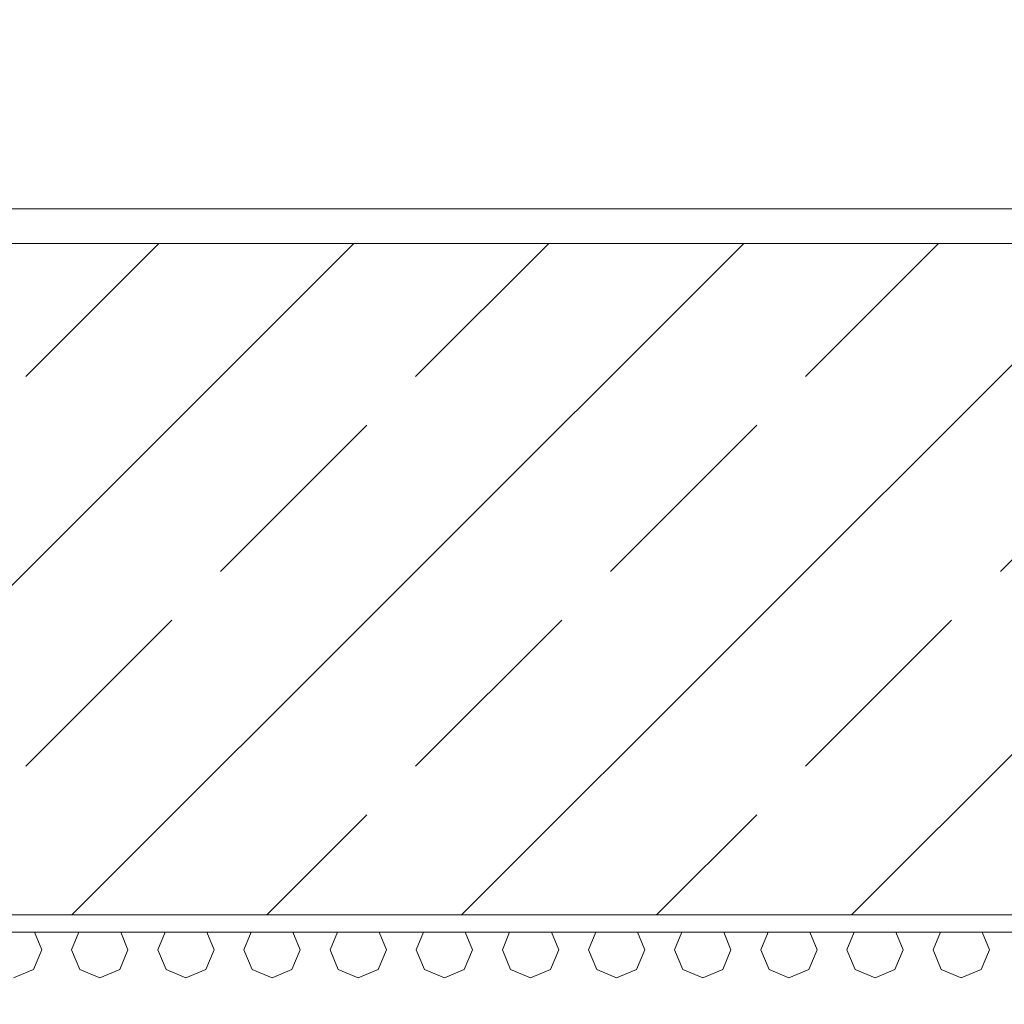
# Model space of a CAD drawing. Header units: millimetres. Extents: x 52659 to 1698020, y -10054 to 104697.
# Tile 108 of 256: x 188986 to 189558, y 14356 to 14928. Entities that reach past the tile are written whole.
import ezdxf

# ---------------------------------------------------------------- set-up
doc = ezdxf.new("R2010")
doc.units = ezdxf.units.MM
doc.header["$MEASUREMENT"] = 0
for name, color, linetype in [('02-04 BRISES SOLEIL FONCEES', 7, 'Continuous'), ('02-04 CASSETTES FONCEES', 7, 'Continuous'), ('02-04 Mur.Construction', 7, 'Continuous'), ('05-02 Cotation 200ème 100ème.Cotations', 7, 'Continuous')]:
    doc.layers.add(name, color=color, linetype=linetype)
doc.styles.add('STYLE_GENERE_3', font='ARIALN.TTF')
doc.dimstyles.new('STYLE_GENERE__1', dxfattribs={"dimtxt": 200, "dimasz": 95, "dimexe": 0.18, "dimexo": 100, "dimgap": 0, "dimtad": 0, "dimlfac": 0.001, "dimzin": 0, "dimdsep": 46, "dimtxsty": 'STYLE_GENERE_3', "dimblk": 'ARROWHEAD_6', "dimblk1": 'ARROWHEAD_6', "dimblk2": 'ARROWHEAD_6', "dimcen": 0.09, "dimclrd": 7, "dimclre": 7, "dimclrt": 7, "dimazin": 0, "dimtfac": 1, "dimtdec": 4, "dimtmove": 2, "dimatfit": 3, "dimfxl": 1, "dimtolj": 1, "dimtzin": 0, "dimarcsym": 0})
doc.dimstyles.new('STYLE_GENERE__2', dxfattribs={"dimtxt": 200, "dimasz": 95, "dimexe": 0.18, "dimexo": 100, "dimgap": 0, "dimtad": 0, "dimlfac": 0.001, "dimzin": 0, "dimdsep": 46, "dimtxsty": 'STYLE_GENERE_3', "dimblk": 'ARROWHEAD_6', "dimblk1": 'ARROWHEAD_6', "dimblk2": 'ARROWHEAD_6', "dimcen": 0.09, "dimclrd": 7, "dimclre": 7, "dimclrt": 7, "dimazin": 0, "dimtfac": 1, "dimtdec": 4, "dimtmove": 0, "dimatfit": 3, "dimfxl": 1, "dimtolj": 1, "dimtzin": 0, "dimarcsym": 0})

# ---------------------------------------------------------------- blocks, each defined once
blk = doc.blocks.new('Élément de coupe_236_1', base_point=(131932.67, 5158.07))
at = {"layer": '02-04 Mur.Construction', "color": 7, "linetype": 'Continuous', "lineweight": 9}
blk.add_line((220582.67, 14818.07), (134892.67, 14818.07), dxfattribs=at)
blk = doc.blocks.new('*X350', base_point=(131932.67, 5158.07))
at = {"layer": '02-04 BRISES SOLEIL FONCEES', "color": 7, "linetype": 'Continuous', "lineweight": 5}
for p, q in [((188999.25, 14387.88), (188995.02, 14398.1)), ((189020.78, 14398.1), (189016.55, 14387.88)), ((189049.25, 14387.88), (189045.02, 14398.1)), ((189070.78, 14398.1), (189066.55, 14387.88)), ((189099.25, 14387.88), (189095.02, 14398.1)), ((189120.78, 14398.1), (189116.55, 14387.88)), ((189149.25, 14387.88), (189145.02, 14398.1)), ((189170.78, 14398.1), (189166.55, 14387.88)), ((189199.25, 14387.88), (189195.02, 14398.1)), ((189220.78, 14398.1), (189216.55, 14387.88)), ((189249.25, 14387.88), (189245.02, 14398.1)), ((189270.78, 14398.1), (189266.55, 14387.88)), ((189299.25, 14387.88), (189295.02, 14398.1)), ((189320.78, 14398.1), (189316.55, 14387.88)), ((189349.25, 14387.88), (189345.02, 14398.1)), ((189370.78, 14398.1), (189366.55, 14387.88)), ((189399.25, 14387.88), (189395.02, 14398.1)), ((189420.78, 14398.1), (189416.55, 14387.88)), ((189449.25, 14387.88), (189445.02, 14398.1)), ((189470.78, 14398.1), (189466.55, 14387.88)), ((189499.25, 14387.88), (189495.02, 14398.1)), ((189520.78, 14398.1), (189516.55, 14387.88)), ((189549.25, 14387.88), (189545.02, 14398.1)), ((188994.46, 14376.32), (188999.25, 14387.88)), ((189016.55, 14387.88), (189021.34, 14376.32)), ((189044.46, 14376.32), (189049.25, 14387.88)), ((189066.55, 14387.88), (189071.34, 14376.32)), ((189094.46, 14376.32), (189099.25, 14387.88)), ((189116.55, 14387.88), (189121.34, 14376.32)), ((189144.46, 14376.32), (189149.25, 14387.88)), ((189166.55, 14387.88), (189171.34, 14376.32)), ((189194.46, 14376.32), (189199.25, 14387.88)), ((189216.55, 14387.88), (189221.34, 14376.32)), ((189244.46, 14376.32), (189249.25, 14387.88)), ((189266.55, 14387.88), (189271.34, 14376.32)), ((189294.46, 14376.32), (189299.25, 14387.88)), ((189316.55, 14387.88), (189321.34, 14376.32)), ((189344.46, 14376.32), (189349.25, 14387.88)), ((189366.55, 14387.88), (189371.34, 14376.32)), ((189394.46, 14376.32), (189399.25, 14387.88)), ((189416.55, 14387.88), (189421.34, 14376.32)), ((189444.46, 14376.32), (189449.25, 14387.88)), ((189466.55, 14387.88), (189471.34, 14376.32)), ((189494.46, 14376.32), (189499.25, 14387.88)), ((189516.55, 14387.88), (189521.34, 14376.32)), ((189544.46, 14376.32), (189549.25, 14387.88)), ((188982.9, 14371.53), (188994.46, 14376.32)), ((189021.34, 14376.32), (189032.9, 14371.53)), ((189032.9, 14371.53), (189044.46, 14376.32)), ((189071.34, 14376.32), (189082.9, 14371.53)), ((189082.9, 14371.53), (189094.46, 14376.32)), ((189121.34, 14376.32), (189132.9, 14371.53)), ((189132.9, 14371.53), (189144.46, 14376.32)), ((189171.34, 14376.32), (189182.9, 14371.53)), ((189182.9, 14371.53), (189194.46, 14376.32)), ((189221.34, 14376.32), (189232.9, 14371.53)), ((189232.9, 14371.53), (189244.46, 14376.32)), ((189271.34, 14376.32), (189282.9, 14371.53)), ((189282.9, 14371.53), (189294.46, 14376.32)), ((189321.34, 14376.32), (189332.9, 14371.53)), ((189332.9, 14371.53), (189344.46, 14376.32)), ((189371.34, 14376.32), (189382.9, 14371.53)), ((189382.9, 14371.53), (189394.46, 14376.32)), ((189421.34, 14376.32), (189432.9, 14371.53)), ((189432.9, 14371.53), (189444.46, 14376.32)), ((189471.34, 14376.32), (189482.9, 14371.53)), ((189482.9, 14371.53), (189494.46, 14376.32)), ((189521.34, 14376.32), (189532.9, 14371.53)), ((189532.9, 14371.53), (189544.46, 14376.32))]:
    blk.add_line(p, q, dxfattribs=at)
blk = doc.blocks.new('Élément de coupe_324_1', base_point=(131932.67, 5158.07))
at = {"layer": '02-04 BRISES SOLEIL FONCEES', "color": 7, "linetype": 'Continuous', "lineweight": 9}
blk.add_line((190300.76, 14398.1), (188542.67, 14398.1), dxfattribs=at)
at = {"layer": '02-04 BRISES SOLEIL FONCEES', "lineweight": 0}
blk.add_blockref('*X350', (131932.67, 5158.07), dxfattribs=at)
blk = doc.blocks.new('Élément de coupe_419_1', base_point=(131932.67, 5158.07))
at = {"layer": '02-04 CASSETTES FONCEES', "color": 7, "linetype": 'Continuous', "lineweight": 9}
for p, q in [((190300.76, 14798.09), (188522.68, 14798.09)), ((188790.38, 14408.07), (189180.39, 14798.09)), ((188989.93, 14720.76), (189067.26, 14798.09)), ((189016.65, 14408.07), (189406.67, 14798.09)), ((189216.2, 14720.76), (189293.53, 14798.09)), ((189242.92, 14408.07), (189632.94, 14798.09)), ((189442.47, 14720.76), (189519.8, 14798.09)), ((189469.2, 14408.07), (189859.22, 14798.09)), ((189103.06, 14607.62), (189187.92, 14692.47)), ((189329.34, 14607.62), (189414.19, 14692.47)), ((189555.61, 14607.62), (189640.46, 14692.47)), ((188989.93, 14494.48), (189074.78, 14579.34)), ((189216.2, 14494.48), (189301.05, 14579.34)), ((189442.47, 14494.48), (189527.33, 14579.34)), ((189129.79, 14408.07), (189187.92, 14466.2)), ((189356.06, 14408.07), (189414.19, 14466.2)), ((188522.68, 14408.07), (190300.76, 14408.07))]:
    blk.add_line(p, q, dxfattribs=at)
blk = doc.blocks.new('*D729', base_point=(131932.67, 5158.07))
at = {"layer": '05-02 Cotation 200ème 100ème.Cotations', "color": 7, "linetype": 'Continuous', "lineweight": 25, "transparency": 16777216}
for p, q in [((187874.44, 14458.07), (187974.44, 14358.07)), ((187874.44, 13160.07), (187974.44, 13060.07))]:
    blk.add_line(p, q, dxfattribs=at)
at = {"layer": '05-02 Cotation 200ème 100ème.Cotations', "color": 7, "linetype": 'Continuous', "lineweight": 13, "transparency": 16777216}
for p, q in [((188018.19, 14408.07), (187830.69, 14408.07)), ((187924.44, 14007.95), (187924.44, 14408.07)), ((187924.44, 13110.07), (187924.44, 13510.2)), ((188018.19, 13110.07), (187830.69, 13110.07))]:
    blk.add_line(p, q, dxfattribs=at)
at = {"layer": '05-02 Cotation 200ème 100ème.Cotations', "color": 7, "lineweight": 9, "transparency": 16777216, "char_height": 200, "attachment_point": 7, "rotation": 90, "style": 'STYLE_GENERE_3'}
for s, insert in [('\\A1;0,40', (187881.59, 14381.77)), ('\\A1;1,30', (188024.44, 13535.07))]:
    blk.add_mtext(s, dxfattribs=dict(at, insert=insert))
blk = doc.blocks.new('ARROWHEAD_6')
at = {"color": 0, "linetype": 'Continuous', "lineweight": 0}
for p, q in [((-0.5, -0.5), (0.5, 0.5)), ((0, 0), (-1, 0))]:
    blk.add_line(p, q, dxfattribs=at)
blk = doc.blocks.new('*D730', base_point=(131932.67, 5158.07))
at = {"layer": '05-02 Cotation 200ème 100ème.Cotations', "color": 7, "linetype": 'Continuous', "lineweight": 25, "transparency": 16777216}
for p, q in [((187874.44, 14853.46), (187974.44, 14753.46)), ((187874.44, 14458.07), (187974.44, 14358.07))]:
    blk.add_line(p, q, dxfattribs=at)
at = {"layer": '05-02 Cotation 200ème 100ème.Cotations', "color": 7, "linetype": 'Continuous', "lineweight": 13, "transparency": 16777216}
for p, q in [((188018.19, 14803.46), (187830.69, 14803.46)), ((187924.44, 14408.07), (187924.44, 14803.46)), ((188018.19, 14408.07), (187830.69, 14408.07))]:
    blk.add_line(p, q, dxfattribs=at)
blk = doc.blocks.new('*D731', base_point=(131932.67, 5158.07))
at = {"layer": '05-02 Cotation 200ème 100ème.Cotations', "color": 7, "linetype": 'Continuous', "lineweight": 13, "transparency": 16777216}
for p, q in [((187924.44, 15506.26), (187924.44, 15581.26)), ((188018.19, 15506.26), (187830.69, 15506.26)), ((187924.44, 15403.74), (187924.44, 15506.26)), ((187924.44, 14803.46), (187924.44, 14905.98)), ((188018.19, 14803.46), (187830.69, 14803.46))]:
    blk.add_line(p, q, dxfattribs=at)
at = {"layer": '05-02 Cotation 200ème 100ème.Cotations', "color": 7, "linetype": 'Continuous', "lineweight": 25, "transparency": 16777216}
for p, q in [((187974.44, 15456.26), (187874.44, 15556.26)), ((187874.44, 14853.46), (187974.44, 14753.46))]:
    blk.add_line(p, q, dxfattribs=at)
at = {"layer": '05-02 Cotation 200ème 100ème.Cotations', "color": 7, "lineweight": 9, "transparency": 16777216, "insert": (188024.44, 14930.86), "char_height": 200, "attachment_point": 7, "rotation": 90, "style": 'STYLE_GENERE_3'}
blk.add_mtext('\\A1;0,70', dxfattribs=at)
blk = doc.blocks.new('*D744', base_point=(131932.67, 5158.07))
at = {"layer": '05-02 Cotation 200ème 100ème.Cotations', "color": 7, "linetype": 'Continuous', "lineweight": 25, "transparency": 16777216}
for p, q in [((165280.71, 14458.07), (165380.71, 14358.07)), ((165280.71, 11412.6), (165380.71, 11312.6))]:
    blk.add_line(p, q, dxfattribs=at)
at = {"layer": '05-02 Cotation 200ème 100ème.Cotations', "color": 7, "linetype": 'Continuous', "lineweight": 13, "transparency": 16777216}
for p, q in [((165424.46, 14408.07), (165236.96, 14408.07)), ((165330.71, 13134.21), (165330.71, 14408.07)), ((165330.71, 11362.6), (165330.71, 12636.46)), ((165424.46, 11362.6), (165236.96, 11362.6))]:
    blk.add_line(p, q, dxfattribs=at)
at = {"layer": '05-02 Cotation 200ème 100ème.Cotations', "color": 7, "lineweight": 9, "transparency": 16777216, "char_height": 200, "attachment_point": 7, "rotation": 90, "style": 'STYLE_GENERE_3'}
for s, insert in [('\\A1;0,40', (165287.85, 14381.77)), ('\\A1;3,05', (165430.71, 12661.33))]:
    blk.add_mtext(s, dxfattribs=dict(at, insert=insert))
blk = doc.blocks.new('*D745', base_point=(131932.67, 5158.07))
at = {"layer": '05-02 Cotation 200ème 100ème.Cotations', "color": 7, "linetype": 'Continuous', "lineweight": 25, "transparency": 16777216}
for p, q in [((165280.71, 14853.46), (165380.71, 14753.46)), ((165280.71, 14458.07), (165380.71, 14358.07))]:
    blk.add_line(p, q, dxfattribs=at)
at = {"layer": '05-02 Cotation 200ème 100ème.Cotations', "color": 7, "linetype": 'Continuous', "lineweight": 13, "transparency": 16777216}
for p, q in [((165424.46, 14803.46), (165236.96, 14803.46)), ((165330.71, 14408.07), (165330.71, 14803.46)), ((165424.46, 14408.07), (165236.96, 14408.07))]:
    blk.add_line(p, q, dxfattribs=at)
blk = doc.blocks.new('*D746', base_point=(131932.67, 5158.07))
at = {"layer": '05-02 Cotation 200ème 100ème.Cotations', "color": 7, "linetype": 'Continuous', "lineweight": 13, "transparency": 16777216}
for p, q in [((165330.71, 15506.26), (165330.71, 15581.26)), ((165424.46, 15506.26), (165236.96, 15506.26)), ((165330.71, 15403.74), (165330.71, 15506.26)), ((165330.71, 14803.46), (165330.71, 14905.98)), ((165424.46, 14803.46), (165236.96, 14803.46))]:
    blk.add_line(p, q, dxfattribs=at)
at = {"layer": '05-02 Cotation 200ème 100ème.Cotations', "color": 7, "linetype": 'Continuous', "lineweight": 25, "transparency": 16777216}
for p, q in [((165380.71, 15456.26), (165280.71, 15556.26)), ((165280.71, 14853.46), (165380.71, 14753.46))]:
    blk.add_line(p, q, dxfattribs=at)
at = {"layer": '05-02 Cotation 200ème 100ème.Cotations', "color": 7, "lineweight": 9, "transparency": 16777216, "insert": (165430.71, 14930.86), "char_height": 200, "attachment_point": 7, "rotation": 90, "style": 'STYLE_GENERE_3'}
blk.add_mtext('\\A1;0,70', dxfattribs=at)
blk = doc.blocks.new('*D764', base_point=(131932.67, 5158.07))
at = {"layer": '05-02 Cotation 200ème 100ème.Cotations', "color": 7, "linetype": 'Continuous', "lineweight": 25, "transparency": 16777216}
for p, q in [((135853.9, 14458.07), (135953.9, 14358.07)), ((135853.9, 11412.6), (135953.9, 11312.6))]:
    blk.add_line(p, q, dxfattribs=at)
at = {"layer": '05-02 Cotation 200ème 100ème.Cotations', "color": 7, "linetype": 'Continuous', "lineweight": 13, "transparency": 16777216}
for p, q in [((135997.65, 14408.07), (135810.15, 14408.07)), ((135903.9, 13134.21), (135903.9, 14408.07)), ((135903.9, 11362.6), (135903.9, 12636.46)), ((135997.65, 11362.6), (135810.15, 11362.6))]:
    blk.add_line(p, q, dxfattribs=at)
at = {"layer": '05-02 Cotation 200ème 100ème.Cotations', "color": 7, "lineweight": 9, "transparency": 16777216, "char_height": 200, "attachment_point": 7, "rotation": 90, "style": 'STYLE_GENERE_3'}
for s, insert in [('\\A1;0,40', (135861.04, 14381.77)), ('\\A1;3,05', (136003.9, 12661.33))]:
    blk.add_mtext(s, dxfattribs=dict(at, insert=insert))
blk = doc.blocks.new('*D765', base_point=(131932.67, 5158.07))
at = {"layer": '05-02 Cotation 200ème 100ème.Cotations', "color": 7, "linetype": 'Continuous', "lineweight": 25, "transparency": 16777216}
for p, q in [((135853.9, 14853.46), (135953.9, 14753.46)), ((135853.9, 14458.07), (135953.9, 14358.07))]:
    blk.add_line(p, q, dxfattribs=at)
at = {"layer": '05-02 Cotation 200ème 100ème.Cotations', "color": 7, "linetype": 'Continuous', "lineweight": 13, "transparency": 16777216}
for p, q in [((135997.65, 14803.46), (135810.15, 14803.46)), ((135903.9, 14408.07), (135903.9, 14803.46)), ((135997.65, 14408.07), (135810.15, 14408.07))]:
    blk.add_line(p, q, dxfattribs=at)
blk = doc.blocks.new('*D766', base_point=(131932.67, 5158.07))
at = {"layer": '05-02 Cotation 200ème 100ème.Cotations', "color": 7, "linetype": 'Continuous', "lineweight": 13, "transparency": 16777216}
for p, q in [((135903.9, 15506.26), (135903.9, 15581.26)), ((135997.65, 15506.26), (135810.15, 15506.26)), ((135903.9, 15403.74), (135903.9, 15506.26)), ((135903.9, 14803.46), (135903.9, 14905.98)), ((135997.65, 14803.46), (135810.15, 14803.46))]:
    blk.add_line(p, q, dxfattribs=at)
at = {"layer": '05-02 Cotation 200ème 100ème.Cotations', "color": 7, "linetype": 'Continuous', "lineweight": 25, "transparency": 16777216}
for p, q in [((135953.9, 15456.26), (135853.9, 15556.26)), ((135853.9, 14853.46), (135953.9, 14753.46))]:
    blk.add_line(p, q, dxfattribs=at)
at = {"layer": '05-02 Cotation 200ème 100ème.Cotations', "color": 7, "lineweight": 9, "transparency": 16777216, "insert": (136003.9, 14930.86), "char_height": 200, "attachment_point": 7, "rotation": 90, "style": 'STYLE_GENERE_3'}
blk.add_mtext('\\A1;0,70', dxfattribs=at)

msp = doc.modelspace()

# ---------------------------------------------------------------- block references
at = {"layer": '02-04 BRISES SOLEIL FONCEES', "lineweight": 0}
msp.add_blockref('Élément de coupe_324_1', (131932.668, 5158.072), dxfattribs=at)
at = {"layer": '02-04 CASSETTES FONCEES', "lineweight": 0}
msp.add_blockref('Élément de coupe_419_1', (131932.668, 5158.072), dxfattribs=at)
at = {"layer": '02-04 Mur.Construction', "lineweight": 0}
msp.add_blockref('Élément de coupe_236_1', (131932.668, 5158.072), dxfattribs=at)

# ---------------------------------------------------------------- dimensions: what is measured, and where the dimension line sits
at = {"layer": '05-02 Cotation 200ème 100ème.Cotations', "color": 7, "linetype": 'Continuous', "lineweight": 13}
for base, p1, p2, dimstyle, picture, middle in [((135903.901, 15506.259), (221102.731, 14803.461), (221102.731, 15506.259), 'STYLE_GENERE__2', '*D766', (135903.901, 15190.624)), ((165330.708, 15506.259), (221102.731, 14803.461), (221102.731, 15506.259), 'STYLE_GENERE__2', '*D746', (165330.708, 15190.624)), ((187924.443, 15506.259), (221102.731, 14803.461), (221102.731, 15506.259), 'STYLE_GENERE__2', '*D731', (187924.443, 15190.624)), ((135903.901, 14408.072), (220897.887, 11362.595), (220602.668, 14408.072), 'STYLE_GENERE__2', '*D764', (135903.901, 12921.098)), ((165330.708, 14408.072), (220897.887, 11362.595), (220602.668, 14408.072), 'STYLE_GENERE__2', '*D744', (165330.708, 12921.098)), ((187924.443, 14408.072), (187327.961, 13110.072), (220602.668, 14408.072), 'STYLE_GENERE__2', '*D729', (187924.443, 13794.836)), ((135903.901, 14803.461), (220602.668, 14408.072), (221102.731, 14803.461), 'STYLE_GENERE__1', '*D765', (135761.044, 14641.53)), ((165330.708, 14803.461), (220602.668, 14408.072), (221102.731, 14803.461), 'STYLE_GENERE__1', '*D745', (165187.851, 14641.53)), ((187924.443, 14803.461), (220602.668, 14408.072), (221102.731, 14803.461), 'STYLE_GENERE__1', '*D730', (187781.586, 14641.53))]:
    dim = msp.add_linear_dim(base=base, p1=p1, p2=p2, angle=90, dimstyle=dimstyle, dxfattribs=at)
    dim.commit()
    dim.dimension.update_dxf_attribs({"geometry": picture, "text_midpoint": middle, "dimtype": 160, "text_rotation": 90})

doc.saveas('drawing.dxf')
